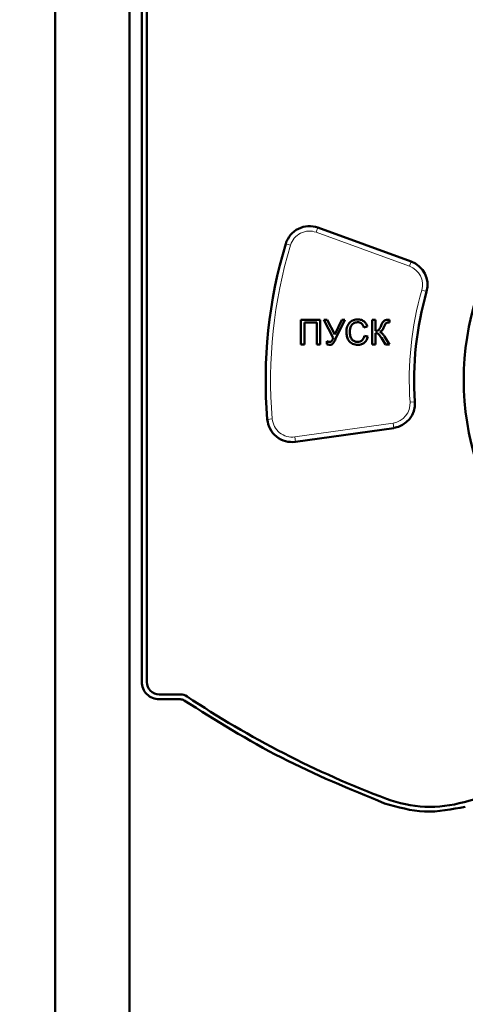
# Model space of a CAD drawing. Header units: millimetres. Extents: x 0 to 420, y 0 to 297.
# Tile 8 of 16: x 60 to 78, y 153 to 193. Entities that reach past the tile are written whole.
import ezdxf

# ---------------------------------------------------------------- set-up
doc = ezdxf.new("R2010")
doc.units = ezdxf.units.MM
doc.styles.add('SLDTEXTSTYLE0', font='TXT', dxfattribs={"width": 0.7, "bigfont": 'bigfont'})
doc.styles.add('SLDTEXTSTYLE1', font='TXT', dxfattribs={"width": 0.7})
doc.dimstyles.new('SLDDIMSTYLE0', dxfattribs={"dimtxt": 5, "dimasz": 5, "dimexe": 0, "dimexo": 0.0625, "dimgap": 1.25, "dimtad": 2, "dimdec": 1, "dimrnd": 1e-09, "dimzin": 12, "dimdsep": 46, "dimtxsty": 'SLDTEXTSTYLE1', "dimsah": 1, "dimcen": 0.09, "dimadec": 0, "dimazin": 3, "dimtfac": 1, "dimtdec": 3, "dimtofl": 0, "dimtmove": 0, "dimatfit": 3, "dimfxl": 0, "dimfrac": 2, "dimtolj": 1, "dimtzin": 12, "dimarcsym": 0})

# ---------------------------------------------------------------- blocks, each defined once
blk = doc.blocks.new('_D')
at = {"color": 7, "linetype": 'Continuous', "lineweight": 0}
for p, q in [((109.294, 248.187), (34.296, 248.187)), ((35.296, 248.187), (35.296, 86.687)), ((64.294, 86.687), (34.296, 86.687))]:
    blk.add_line(p, q, dxfattribs=at)
at = {"color": 7, "linetype": 'Continuous', "lineweight": 18}
for points in [[(35.296, 248.187), (34.526, 243.187), (36.065, 243.187)], [(35.296, 86.687), (36.065, 91.687), (34.526, 91.687)]]:
    blk.add_solid(points, dxfattribs=at)
at = {"color": 7, "linetype": 'Continuous', "lineweight": 18, "insert": (28.85, 165.836), "char_height": 5, "attachment_point": 1, "rotation": 90, "style": 'SLDTEXTSTYLE0'}
blk.add_mtext('В', dxfattribs=at)
blk = doc.blocks.new('_D_1')
at = {"color": 7, "linetype": 'Continuous', "lineweight": 0}
for p, q in [((61.304, 108.056), (61.304, 259.687)), ((116.304, 108.056), (116.304, 259.687)), ((61.304, 258.687), (116.304, 258.687))]:
    blk.add_line(p, q, dxfattribs=at)
at = {"color": 7, "linetype": 'Continuous', "lineweight": 18}
for points in [[(61.304, 258.687), (66.304, 257.918), (66.304, 259.457)], [(116.304, 258.687), (111.304, 259.457), (111.304, 257.918)]]:
    blk.add_solid(points, dxfattribs=at)
at = {"color": 7, "linetype": 'Continuous', "lineweight": 18, "insert": (86.849, 265.133), "char_height": 5, "attachment_point": 1, "style": 'SLDTEXTSTYLE0'}
blk.add_mtext('Ш', dxfattribs=at)

msp = doc.modelspace()

# ---------------------------------------------------------------- linework, layer by layer
at = {"color": 7, "linetype": 'Continuous', "lineweight": 50}
for p, q in [((61.304, 109.502), (61.304, 223.872)), ((64.304, 149.687), (64.304, 223.692)), ((64.804, 165.987), (64.804, 222.687)), ((65.009, 222.482), (65.009, 165.982)), ((71.921, 184.329), (75.687, 182.958)), ((71.235, 179.61), (71.235, 180.61)), ((71.235, 180.61), (72.017, 180.61)), ((71.876, 180.495), (71.376, 180.495)), ((71.376, 180.495), (71.376, 179.61)), ((71.876, 179.61), (71.876, 180.495)), ((72.017, 180.61), (72.017, 179.61)), ((72.165, 180.61), (72.293, 180.61)), ((72.537, 179.876), (72.165, 180.61)), ((72.293, 180.61), (72.599, 180.007)), ((72.599, 180.007), (72.884, 180.61)), ((73.011, 180.61), (72.63, 179.833)), ((72.884, 180.61), (73.011, 180.61)), ((74.107, 180.61), (74.248, 180.61)), ((74.107, 179.61), (74.107, 180.61)), ((74.248, 180.61), (74.248, 180.162)), ((74.812, 180.609), (74.812, 180.494)), ((73.915, 180.332), (73.774, 180.302)), ((72.286, 179.623), (72.286, 179.739)), ((73.799, 179.963), (73.94, 179.93)), ((74.248, 180.072), (74.248, 179.61)), ((74.648, 179.61), (74.481, 179.878)), ((74.607, 179.939), (74.812, 179.61)), ((71.376, 179.61), (71.235, 179.61)), ((72.017, 179.61), (71.876, 179.61)), ((74.248, 179.61), (74.107, 179.61)), ((74.812, 179.61), (74.648, 179.61)), ((74.981, 176.238), (71.012, 175.681)), ((65.509, 165.482), (66.358, 165.482)), ((66.353, 165.287), (65.504, 165.287))]:
    msp.add_line(p, q, dxfattribs=at)
at = {"color": 9, "linetype": 'Continuous', "lineweight": 18}
for p, q in [((71.853, 184.141), (71.921, 184.329)), ((75.619, 182.77), (71.853, 184.141)), ((70.813, 183.621), (70.622, 183.678)), ((75.687, 182.958), (75.619, 182.77)), ((76.307, 181.744), (76.115, 181.799)), ((75.84, 177.297), (75.64, 177.283)), ((70.076, 176.604), (69.876, 176.587)), ((70.984, 175.879), (74.953, 176.437)), ((74.981, 176.238), (74.953, 176.437)), ((70.984, 175.879), (71.012, 175.681))]:
    msp.add_line(p, q, dxfattribs=at)
at = {"color": 7, "linetype": 'Continuous', "lineweight": 50}
for centre, radius, start, end in [((88.809, 178.182), 11, 143.6269, 216.3731), ((71.579, 183.389), 1, 70, 163.1847), ((88.809, 178.182), 19, 163.1847, 184.8153), ((75.345, 182.018), 1, 344.096, 70), ((88.809, 178.182), 13, 164.096, 183.904), ((74.842, 177.229), 1, 278, 3.904), ((70.873, 176.671), 1, 184.8153, 278), ((65.509, 165.982), 0.5, 180, 270), ((66.358, 164.982), 0.5, 56.333, 90), ((88.809, 198.689), 40, 236.333, 249.3202), ((88.809, 122.675), 40, 74.0577, 105.9423), ((76.449, 165.944), 5, 249.3202, 285.9423)]:
    msp.add_arc(centre, radius, start, end, dxfattribs=at)
at = {"color": 9, "linetype": 'Continuous', "lineweight": 18}
for centre, radius, start, end in [((71.579, 183.389), 0.8, 70, 163.1847), ((88.809, 178.182), 18.8, 163.1847, 184.8153), ((75.345, 182.018), 0.8, 344.096, 70), ((88.809, 178.182), 13.2, 164.096, 183.904), ((74.842, 177.229), 0.8, 278, 3.904), ((70.873, 176.671), 0.8, 184.8153, 278)]:
    msp.add_arc(centre, radius, start, end, dxfattribs=at)
at = {"color": 7, "linetype": 'Continuous', "lineweight": 50}
for points, knots in [([(73.068, 180.118), (73.074, 180.19), (73.084, 180.334), (73.196, 180.51), (73.36, 180.607), (73.473, 180.618), (73.529, 180.623)], [0, 0, 0, 0, 0.28051, 0.559558, 0.779616, 1, 1, 1, 1]), ([(73.522, 180.508), (73.487, 180.505), (73.416, 180.5), (73.322, 180.447), (73.225, 180.324), (73.216, 180.203), (73.209, 180.118)], [0, 0, 0, 0, 0.1872, 0.373883, 0.560757, 1, 1, 1, 1]), ([(73.774, 180.302), (73.763, 180.333), (73.74, 180.395), (73.679, 180.467), (73.6, 180.503), (73.548, 180.506), (73.522, 180.508)], [0, 0, 0, 0, 0.28057, 0.559695, 0.779634, 1, 1, 1, 1]), ([(73.529, 180.623), (73.578, 180.62), (73.676, 180.612), (73.796, 180.54), (73.876, 180.441), (73.902, 180.369), (73.915, 180.332)], [0, 0, 0, 0, 0.280059, 0.559379, 0.779555, 1, 1, 1, 1]), ([(74.47, 180.371), (74.496, 180.44), (74.533, 180.535), (74.646, 180.602), (74.701, 180.608), (74.729, 180.61)], [0, 0, 0, 0, 0.558559, 0.779306, 1, 1, 1, 1]), ([(74.758, 180.495), (74.739, 180.494), (74.704, 180.493), (74.675, 180.473), (74.663, 180.464)], [0, 0, 0, 0, 0.560958, 1, 1, 1, 1]), ([(74.729, 180.61), (74.745, 180.61), (74.772, 180.611), (74.8, 180.609), (74.812, 180.609)], [0, 0, 0, 0, 0.560176, 1, 1, 1, 1]), ([(74.785, 180.494), (74.78, 180.494), (74.771, 180.495), (74.762, 180.495), (74.758, 180.495)], [0, 0, 0, 0, 0.5600262, 1, 1, 1, 1]), ([(74.812, 180.494), (74.807, 180.494), (74.798, 180.494), (74.789, 180.494), (74.785, 180.494)], [0, 0, 0, 0, 0.559986, 1, 1, 1, 1]), ([(73.532, 179.597), (73.457, 179.603), (73.308, 179.614), (73.15, 179.766), (73.081, 179.944), (73.073, 180.06), (73.068, 180.118)], [0, 0, 0, 0, 0.2799419, 0.5580817, 0.7789086, 1, 1, 1, 1]), ([(73.209, 180.118), (73.212, 180.065), (73.218, 179.958), (73.276, 179.814), (73.392, 179.728), (73.477, 179.718), (73.519, 179.713)], [0, 0, 0, 0, 0.281219, 0.560711, 0.780136, 1, 1, 1, 1]), ([(74.248, 180.162), (74.28, 180.162), (74.345, 180.163), (74.425, 180.251), (74.453, 180.326), (74.47, 180.371)], [0, 0, 0, 0, 0.280864, 0.556812, 1, 1, 1, 1]), ([(74.59, 180.332), (74.578, 180.302), (74.558, 180.253), (74.523, 180.187), (74.476, 180.144), (74.439, 180.126), (74.42, 180.117)], [0, 0, 0, 0, 0.3405253, 0.5607008, 0.7800166, 1, 1, 1, 1]), ([(74.42, 180.117), (74.443, 180.107), (74.488, 180.087), (74.551, 180.024), (74.586, 179.971), (74.607, 179.939)], [0, 0, 0, 0, 0.279311, 0.559498, 1, 1, 1, 1]), ([(74.663, 180.464), (74.647, 180.441), (74.617, 180.399), (74.599, 180.352), (74.59, 180.332)], [0, 0, 0, 0, 0.559053, 1, 1, 1, 1]), ([(72.286, 179.739), (72.305, 179.73), (72.338, 179.716), (72.374, 179.714), (72.39, 179.713)], [0, 0, 0, 0, 0.559785, 1, 1, 1, 1]), ([(72.39, 179.713), (72.412, 179.716), (72.457, 179.724), (72.505, 179.792), (72.525, 179.844), (72.537, 179.876)], [0, 0, 0, 0, 0.278135, 0.557389, 1, 1, 1, 1]), ([(72.63, 179.833), (72.605, 179.772), (72.57, 179.688), (72.482, 179.603), (72.429, 179.599), (72.403, 179.597)], [0, 0, 0, 0, 0.561866, 0.780309, 1, 1, 1, 1]), ([(73.519, 179.713), (73.557, 179.717), (73.634, 179.724), (73.751, 179.809), (73.781, 179.905), (73.799, 179.963)], [0, 0, 0, 0, 0.28075, 0.560904, 1, 1, 1, 1]), ([(73.94, 179.93), (73.924, 179.879), (73.891, 179.777), (73.785, 179.666), (73.658, 179.606), (73.574, 179.6), (73.532, 179.597)], [0, 0, 0, 0, 0.280263, 0.559551, 0.77959, 1, 1, 1, 1]), ([(74.481, 179.878), (74.462, 179.908), (74.43, 179.959), (74.379, 180.024), (74.319, 180.067), (74.272, 180.07), (74.248, 180.072)], [0, 0, 0, 0, 0.3410125, 0.5615627, 0.7804194, 1, 1, 1, 1]), ([(72.403, 179.597), (72.381, 179.6), (72.341, 179.604), (72.303, 179.617), (72.286, 179.623)], [0, 0, 0, 0, 0.559569, 1, 1, 1, 1])]:
    msp.add_open_spline(points, degree=3, knots=knots, dxfattribs=at)
for points in [[(65.504, 165.287), (65.413, 165.297), (65.229, 165.318), (64.998, 165.48), (64.836, 165.712), (64.815, 165.895), (64.804, 165.987)], [(66.519, 165.237), (66.493, 165.251), (66.441, 165.28), (66.382, 165.285), (66.353, 165.287)], [(74.608, 161.084), (73.201, 161.662), (70.387, 162.816), (67.808, 164.43), (66.519, 165.237)], [(77.873, 160.949), (77.323, 160.84), (76.224, 160.622), (75.147, 160.93), (74.608, 161.084)]]:
    msp.add_open_spline(points, degree=3, dxfattribs=at)

# ---------------------------------------------------------------- dimensions: what is measured, and where the dimension line sits
at = {"color": 7, "linetype": 'Continuous', "lineweight": 18}
for base, p1, p2, angle, text, picture, middle in [((116.304, 258.687), (61.304, 108.046), (116.304, 108.046), 0, 'Ш', '_D_1', (88.804, 258.687)), ((35.296, 86.687), (109.304, 248.187), (64.304, 86.687), 90, 'В', '_D', (35.296, 167.437))]:
    dim = msp.add_linear_dim(base=base, p1=p1, p2=p2, angle=angle, text=text, dimstyle='SLDDIMSTYLE0', dxfattribs=at)
    dim.commit()
    dim.dimension.update_dxf_attribs({"geometry": picture, "text_midpoint": middle, "dimtype": 160})

doc.saveas('drawing.dxf')
